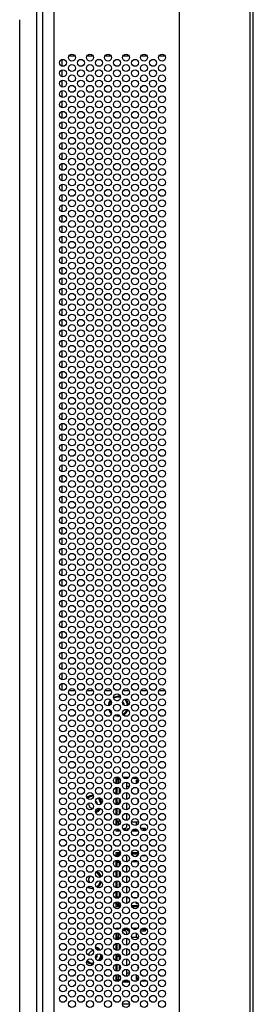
# Model space of a CAD drawing. Header units: millimetres. Extents: x 19 to 844, y 7 to 552.
# Tile 67 of 81: x 481 to 495, y 196 to 253. Entities that reach past the tile are written whole.
import ezdxf

# ---------------------------------------------------------------- set-up
doc = ezdxf.new("R2010")
doc.units = ezdxf.units.MM

msp = doc.modelspace()

# ---------------------------------------------------------------- linework, layer by layer
at = {"color": 7, "linetype": 'Continuous', "lineweight": 25}
for p, q in [((490.42, 279.649), (490.42, 168.81)), ((494.5, 279.649), (494.5, 155.965)), ((494.7, 155.965), (494.7, 279.649)), ((482.22, 155.046), (482.22, 264.526)), ((482.567, 155.335), (482.567, 264.391)), ((483.22, 155.988), (483.22, 264.247)), ((482.215, 162.486), (482.215, 254.466)), ((481.225, 164.337), (481.225, 252.615)), ((484.069, 250.529), (484.412, 250.529)), ((485.109, 250.529), (485.452, 250.529)), ((486.149, 250.529), (486.492, 250.529)), ((487.189, 250.529), (487.532, 250.529)), ((488.229, 250.529), (488.572, 250.529)), ((489.269, 250.529), (489.612, 250.529)), ((483.681, 249.93), (483.681, 250.323)), ((483.681, 249.33), (483.681, 249.723)), ((483.681, 248.73), (483.681, 249.123)), ((483.681, 248.13), (483.681, 248.523)), ((483.681, 247.53), (483.681, 247.923)), ((483.681, 246.93), (483.681, 247.323)), ((483.681, 246.33), (483.681, 246.723)), ((483.681, 245.73), (483.681, 246.123)), ((483.681, 245.13), (483.681, 245.523)), ((483.681, 244.53), (483.681, 244.923)), ((483.681, 243.93), (483.681, 244.323)), ((483.681, 243.33), (483.681, 243.723)), ((483.681, 242.73), (483.681, 243.123)), ((483.681, 242.13), (483.681, 242.523)), ((483.681, 241.53), (483.681, 241.923)), ((483.681, 240.93), (483.681, 241.323)), ((483.681, 240.33), (483.681, 240.723)), ((483.681, 239.73), (483.681, 240.123)), ((483.681, 239.13), (483.681, 239.523)), ((483.681, 238.53), (483.681, 238.923)), ((483.681, 237.93), (483.681, 238.323)), ((483.681, 237.33), (483.681, 237.723)), ((483.681, 236.73), (483.681, 237.123)), ((483.681, 236.13), (483.681, 236.523)), ((483.681, 235.53), (483.681, 235.923)), ((483.681, 234.93), (483.681, 235.323)), ((483.681, 234.33), (483.681, 234.723)), ((483.681, 233.73), (483.681, 234.123)), ((483.681, 233.13), (483.681, 233.523)), ((483.681, 232.53), (483.681, 232.923)), ((483.681, 231.93), (483.681, 232.323)), ((483.681, 231.33), (483.681, 231.723)), ((483.681, 230.73), (483.681, 231.123)), ((483.681, 230.13), (483.681, 230.523)), ((483.681, 229.53), (483.681, 229.923)), ((483.681, 228.93), (483.681, 229.323)), ((483.681, 228.33), (483.681, 228.723)), ((483.681, 227.73), (483.681, 228.123)), ((483.681, 227.13), (483.681, 227.523)), ((483.681, 226.53), (483.681, 226.923)), ((483.681, 225.93), (483.681, 226.323)), ((483.681, 225.33), (483.681, 225.723)), ((483.681, 224.73), (483.681, 225.123)), ((483.681, 224.13), (483.681, 224.523)), ((483.681, 223.53), (483.681, 223.923)), ((483.681, 222.93), (483.681, 223.323)), ((483.681, 222.33), (483.681, 222.723)), ((483.681, 221.73), (483.681, 222.123)), ((483.681, 221.13), (483.681, 221.523)), ((483.681, 220.53), (483.681, 220.923)), ((483.681, 219.93), (483.681, 220.323)), ((483.681, 219.33), (483.681, 219.723)), ((483.681, 218.73), (483.681, 219.123)), ((483.681, 218.13), (483.681, 218.523)), ((483.681, 217.53), (483.681, 217.923)), ((483.681, 216.93), (483.681, 217.323)), ((483.681, 216.33), (483.681, 216.723)), ((483.681, 215.73), (483.681, 216.123)), ((483.681, 215.13), (483.681, 215.523)), ((483.681, 214.53), (483.681, 214.923)), ((483.681, 213.93), (483.681, 214.323)), ((484.43, 213.889), (484.05, 213.889)), ((485.47, 213.889), (485.09, 213.889)), ((486.51, 213.889), (486.13, 213.889)), ((487.55, 213.889), (487.17, 213.889)), ((488.59, 213.889), (488.21, 213.889)), ((489.63, 213.889), (489.25, 213.889)), ((486.832, 213.327), (486.909, 213.339)), ((486.921, 212.479), (486.753, 212.506)), ((486.967, 212.481), (486.921, 212.479)), ((486.791, 208.919), (486.895, 208.919)), ((486.791, 208.533), (486.791, 208.919)), ((486.85, 208.759), (486.85, 208.799)), ((486.85, 208.527), (486.85, 208.759)), ((486.95, 208.759), (486.85, 208.759)), ((486.91, 208.859), (486.91, 208.759)), ((486.91, 208.859), (486.96, 208.859)), ((487.038, 208.759), (486.95, 208.759)), ((486.96, 208.759), (486.96, 208.859)), ((486.96, 208.859), (486.99, 208.859)), ((487.192, 208.919), (487.529, 208.919)), ((487.251, 208.859), (487.462, 208.859)), ((487.405, 208.232), (487.405, 208.621)), ((487.462, 208.859), (487.469, 208.859)), ((487.73, 208.859), (488.03, 208.859)), ((487.826, 208.919), (487.935, 208.919)), ((487.96, 208.759), (488.078, 208.759)), ((487.96, 208.543), (487.96, 208.759)), ((488.071, 208.667), (487.96, 208.667)), ((488.021, 208.869), (488.021, 208.859)), ((488.021, 208.759), (488.021, 208.667)), ((488.291, 208.859), (488.38, 208.859)), ((488.38, 208.859), (488.48, 208.859)), ((488.48, 208.859), (488.48, 208.843)), ((486.791, 207.933), (486.791, 208.32)), ((486.85, 207.927), (486.85, 208.326)), ((486.97, 208.278), (486.97, 207.974)), ((487.405, 208.399), (487.558, 208.399)), ((487.405, 207.632), (487.405, 208.021)), ((488.04, 208.246), (488.04, 208.229)), ((488.04, 208.229), (488.052, 208.229)), ((488.04, 208.189), (488.04, 208.129)), ((488.07, 208.189), (488.04, 208.189)), ((488.08, 208.129), (488.04, 208.129)), ((488.04, 208.089), (488.04, 208.029)), ((488.077, 208.089), (488.04, 208.089)), ((488.055, 208.029), (488.04, 208.029)), ((486.791, 207.333), (486.791, 207.72)), ((486.85, 207.409), (486.85, 207.726)), ((486.85, 207.327), (486.85, 207.409)), ((486.95, 207.409), (486.85, 207.409)), ((486.97, 207.409), (486.95, 207.409)), ((486.97, 207.678), (486.97, 207.409)), ((487.405, 207.032), (487.405, 207.421)), ((488.04, 207.646), (488.04, 207.629)), ((488.052, 207.629), (488.04, 207.629)), ((488.04, 207.589), (488.04, 207.529)), ((488.07, 207.589), (488.04, 207.589)), ((488.08, 207.529), (488.04, 207.529)), ((488.04, 207.489), (488.04, 207.429)), ((488.077, 207.489), (488.04, 207.489)), ((488.055, 207.429), (488.04, 207.429)), ((486.791, 206.733), (486.791, 207.12)), ((486.85, 206.727), (486.85, 207.126)), ((486.97, 207.078), (486.97, 206.774)), ((487.405, 206.432), (487.405, 206.821)), ((488.04, 207.046), (488.04, 207.029)), ((488.052, 207.029), (488.04, 207.029)), ((488.04, 206.989), (488.04, 206.929)), ((488.07, 206.989), (488.04, 206.989)), ((488.08, 206.929), (488.04, 206.929)), ((488.04, 206.889), (488.04, 206.829)), ((488.077, 206.889), (488.04, 206.889)), ((488.055, 206.829), (488.04, 206.829)), ((486.791, 206.133), (486.791, 206.52)), ((486.85, 206.349), (486.85, 206.526)), ((486.85, 206.127), (486.85, 206.349)), ((486.97, 206.349), (486.85, 206.349)), ((486.93, 206.309), (486.859, 206.309)), ((486.97, 206.478), (486.97, 206.349)), ((487.405, 206.059), (487.405, 206.221)), ((487.96, 206.319), (487.68, 206.319)), ((487.96, 206.143), (487.96, 206.319)), ((488.08, 206.319), (487.96, 206.319)), ((488.04, 206.446), (488.04, 206.429)), ((488.052, 206.429), (488.04, 206.429)), ((486.791, 205.799), (486.791, 205.92)), ((487.027, 205.799), (486.791, 205.799)), ((486.85, 205.919), (486.85, 205.926)), ((486.91, 205.914), (486.91, 205.859)), ((486.96, 205.859), (486.91, 205.859)), ((486.99, 205.859), (486.96, 205.859)), ((487.172, 205.959), (487.305, 205.959)), ((487.462, 205.859), (487.251, 205.859)), ((487.462, 205.959), (487.549, 205.959)), ((487.462, 205.859), (487.462, 205.959)), ((487.469, 205.859), (487.462, 205.859)), ((487.522, 205.909), (487.522, 205.959)), ((488.021, 205.799), (487.694, 205.799)), ((488.03, 205.859), (487.73, 205.859)), ((488.021, 205.859), (488.021, 205.799)), ((488.38, 205.959), (488.212, 205.959)), ((488.38, 205.859), (488.291, 205.859)), ((488.38, 205.859), (488.38, 205.959)), ((488.48, 205.959), (488.38, 205.959)), ((488.48, 205.859), (488.38, 205.859)), ((488.48, 205.859), (488.48, 205.959)), ((486.791, 204.559), (487.038, 204.559)), ((486.791, 204.333), (486.791, 204.559)), ((487.683, 204.559), (488.021, 204.559)), ((488.021, 204.559), (488.021, 204.499)), ((486.791, 203.733), (486.791, 204.12)), ((486.85, 204.399), (486.85, 204.439)), ((486.85, 204.327), (486.85, 204.399)), ((486.95, 204.399), (486.85, 204.399)), ((486.85, 204.009), (486.85, 204.126)), ((486.85, 204.009), (486.97, 204.009)), ((486.85, 203.727), (486.85, 204.009)), ((486.859, 204.049), (486.93, 204.049)), ((486.91, 204.499), (486.91, 204.399)), ((486.91, 204.499), (486.96, 204.499)), ((486.994, 204.399), (486.95, 204.399)), ((486.96, 204.399), (486.96, 204.499)), ((486.96, 204.499), (487.038, 204.499)), ((486.97, 204.009), (486.97, 203.774)), ((487.305, 204.399), (487.259, 204.399)), ((487.405, 204.032), (487.405, 204.299)), ((487.405, 204.039), (487.43, 204.039)), ((487.682, 204.499), (488.078, 204.499)), ((487.715, 204.039), (487.96, 204.039)), ((487.96, 204.399), (488.034, 204.399)), ((487.96, 204.343), (487.96, 204.399)), ((487.96, 204.039), (487.96, 204.11)), ((487.96, 204.039), (488.046, 204.039)), ((488.021, 204.399), (488.021, 204.384)), ((488.299, 204.399), (488.38, 204.399)), ((488.38, 204.399), (488.48, 204.399)), ((488.48, 204.41), (488.48, 204.399)), ((486.791, 203.133), (486.791, 203.52)), ((486.85, 203.127), (486.85, 203.526)), ((486.97, 203.478), (486.97, 203.174)), ((487.405, 203.432), (487.405, 203.821)), ((488.08, 203.929), (488.04, 203.929)), ((488.04, 203.929), (488.04, 203.869)), ((488.04, 203.869), (488.072, 203.869)), ((488.055, 203.829), (488.04, 203.829)), ((488.04, 203.829), (488.04, 203.806)), ((488.04, 203.429), (488.04, 203.369)), ((488.052, 203.429), (488.04, 203.429)), ((488.076, 203.369), (488.04, 203.369)), ((486.791, 202.533), (486.791, 202.92)), ((486.85, 202.527), (486.85, 202.926)), ((486.97, 202.878), (486.97, 202.574)), ((487.405, 202.832), (487.405, 203.221)), ((488.08, 203.329), (488.04, 203.329)), ((488.04, 203.329), (488.04, 203.269)), ((488.072, 203.269), (488.04, 203.269)), ((488.04, 203.229), (488.04, 203.206)), ((488.055, 203.229), (488.04, 203.229)), ((488.052, 202.829), (488.04, 202.829)), ((488.04, 202.829), (488.04, 202.769)), ((486.791, 201.933), (486.791, 202.32)), ((486.85, 201.989), (486.85, 202.326)), ((486.97, 202.278), (486.97, 201.989)), ((487.405, 202.232), (487.405, 202.621)), ((488.076, 202.769), (488.04, 202.769)), ((488.04, 202.729), (488.04, 202.669)), ((488.08, 202.729), (488.04, 202.729)), ((488.072, 202.669), (488.04, 202.669)), ((488.04, 202.629), (488.04, 202.606)), ((488.055, 202.629), (488.04, 202.629)), ((486.791, 201.439), (486.791, 201.72)), ((486.85, 201.927), (486.85, 201.989)), ((486.97, 201.989), (486.85, 201.989)), ((486.85, 201.599), (486.85, 201.726)), ((486.93, 201.949), (486.859, 201.949)), ((487.405, 201.699), (487.405, 202.021)), ((487.51, 201.959), (487.405, 201.959)), ((487.96, 201.959), (487.771, 201.959)), ((487.96, 201.943), (487.96, 201.959)), ((487.989, 201.959), (487.96, 201.959)), ((487.96, 201.599), (487.96, 201.71)), ((487.96, 201.691), (487.994, 201.691)), ((488.021, 201.669), (488.021, 201.599)), ((488.04, 202.229), (488.04, 202.169)), ((488.052, 202.229), (488.04, 202.229)), ((488.076, 202.169), (488.04, 202.169)), ((488.08, 202.129), (488.04, 202.129)), ((488.04, 202.129), (488.04, 202.069)), ((488.072, 202.069), (488.04, 202.069)), ((487.02, 201.439), (486.791, 201.439)), ((486.85, 201.599), (486.95, 201.599)), ((486.85, 201.559), (486.85, 201.599)), ((486.91, 201.599), (486.91, 201.499)), ((486.96, 201.499), (486.91, 201.499)), ((486.95, 201.599), (487.027, 201.599)), ((486.96, 201.499), (486.96, 201.599)), ((487.038, 201.499), (486.96, 201.499)), ((488.078, 201.499), (487.682, 201.499)), ((488.021, 201.439), (487.701, 201.439)), ((488.067, 201.599), (487.96, 201.599)), ((488.021, 201.499), (488.021, 201.439)), ((486.791, 200.199), (486.994, 200.199)), ((486.791, 200.133), (486.791, 200.199)), ((487.305, 200.039), (487.161, 200.039)), ((487.195, 200.139), (487.462, 200.139)), ((487.259, 200.199), (487.462, 200.199)), ((487.462, 200.039), (487.462, 200.139)), ((487.462, 200.139), (487.522, 200.139)), ((487.462, 200.039), (487.56, 200.039)), ((487.522, 200.039), (487.522, 200.139)), ((487.522, 200.139), (487.526, 200.139)), ((487.726, 200.199), (488.021, 200.199)), ((487.811, 200.139), (487.95, 200.139)), ((488.021, 200.199), (488.021, 200.184)), ((488.201, 200.039), (488.38, 200.039)), ((488.235, 200.139), (488.38, 200.139)), ((488.38, 200.139), (488.38, 200.039)), ((488.38, 200.139), (488.48, 200.139)), ((488.38, 200.039), (488.48, 200.039)), ((488.48, 200.139), (488.48, 200.039)), ((486.791, 199.533), (486.791, 199.92)), ((486.85, 199.649), (486.85, 199.926)), ((486.85, 199.649), (486.97, 199.649)), ((486.85, 199.527), (486.85, 199.649)), ((486.859, 199.689), (486.93, 199.689)), ((486.97, 199.649), (486.97, 199.574)), ((487.405, 199.832), (487.405, 199.939)), ((487.405, 199.232), (487.405, 199.621)), ((487.686, 199.679), (487.96, 199.679)), ((487.96, 199.679), (487.96, 199.91)), ((487.96, 199.679), (488.075, 199.679)), ((486.791, 198.933), (486.791, 199.32)), ((486.85, 198.927), (486.85, 199.326)), ((486.97, 199.278), (486.97, 198.974)), ((487.405, 198.632), (487.405, 199.021)), ((488.04, 199.246), (488.04, 199.209)), ((488.063, 199.209), (488.04, 199.209)), ((488.076, 199.169), (488.04, 199.169)), ((488.04, 199.169), (488.04, 199.109)), ((488.08, 199.109), (488.04, 199.109)), ((488.04, 199.069), (488.04, 199.009)), ((488.072, 199.069), (488.04, 199.069)), ((488.042, 199.009), (488.04, 199.009)), ((486.791, 198.333), (486.791, 198.72)), ((486.85, 198.689), (486.85, 198.726)), ((486.85, 198.589), (486.85, 198.689)), ((486.95, 198.689), (486.85, 198.689)), ((486.85, 198.589), (486.95, 198.589)), ((486.85, 198.327), (486.85, 198.589)), ((486.95, 198.589), (486.95, 198.689)), ((486.957, 198.689), (486.95, 198.689)), ((486.95, 198.589), (486.97, 198.589)), ((486.97, 198.589), (486.97, 198.374)), ((487.405, 198.032), (487.405, 198.421)), ((488.04, 198.646), (488.04, 198.609)), ((488.063, 198.609), (488.04, 198.609)), ((488.076, 198.569), (488.04, 198.569)), ((488.04, 198.569), (488.04, 198.509)), ((488.08, 198.509), (488.04, 198.509)), ((488.072, 198.469), (488.04, 198.469)), ((488.04, 198.469), (488.04, 198.409)), ((488.042, 198.409), (488.04, 198.409)), ((485.477, 198.19), (485.45, 198.189)), ((486.791, 197.733), (486.791, 198.12)), ((486.85, 197.727), (486.85, 198.126)), ((486.97, 198.078), (486.97, 197.774)), ((487.405, 197.432), (487.405, 197.821)), ((488.04, 198.046), (488.04, 198.009)), ((488.063, 198.009), (488.04, 198.009)), ((488.04, 197.969), (488.04, 197.909)), ((488.076, 197.969), (488.04, 197.969)), ((488.08, 197.909), (488.04, 197.909)), ((488.04, 197.869), (488.04, 197.809)), ((488.072, 197.869), (488.04, 197.869)), ((488.042, 197.809), (488.04, 197.809)), ((486.791, 197.133), (486.791, 197.52)), ((486.85, 197.239), (486.85, 197.526)), ((486.85, 197.239), (486.95, 197.239)), ((486.85, 197.199), (486.85, 197.239)), ((486.91, 197.239), (486.91, 197.139)), ((486.95, 197.239), (487.02, 197.239)), ((487.462, 197.139), (487.195, 197.139)), ((487.558, 197.599), (487.405, 197.599)), ((487.522, 197.139), (487.462, 197.139)), ((487.522, 197.139), (487.522, 197.144)), ((487.526, 197.139), (487.522, 197.139)), ((487.95, 197.139), (487.811, 197.139)), ((487.96, 197.239), (487.96, 197.51)), ((487.96, 197.331), (488.08, 197.331)), ((488.06, 197.239), (487.96, 197.239)), ((488.021, 197.331), (488.021, 197.239)), ((488.38, 197.139), (488.235, 197.139)), ((488.48, 197.139), (488.38, 197.139)), ((488.48, 197.139), (488.48, 197.21)), ((487.553, 197.079), (487.167, 197.079)), ((487.161, 195.839), (487.56, 195.839))]:
    msp.add_line(p, q, dxfattribs=at)
at = {"color": 8, "linetype": 'Continuous', "lineweight": 25}
for p, q in [((486.921, 213.599), (487.03, 213.578)), ((487.004, 212.435), (486.921, 212.419)), ((486.95, 208.559), (486.95, 208.759)), ((487.462, 208.854), (487.462, 208.859)), ((488.38, 208.859), (488.38, 208.827)), ((486.95, 207.359), (486.95, 207.409)), ((486.95, 206.159), (486.95, 206.314)), ((486.96, 205.859), (486.96, 205.886)), ((486.95, 204.359), (486.95, 204.399)), ((486.95, 204.043), (486.95, 204.093)), ((488.38, 204.425), (488.38, 204.399)), ((486.95, 201.599), (486.95, 201.693)), ((486.95, 199.683), (486.95, 199.893)), ((486.95, 197.239), (486.95, 197.493)), ((486.96, 197.166), (486.96, 197.239)), ((487.462, 197.139), (487.462, 197.199)), ((488.38, 197.139), (488.38, 197.225))]:
    msp.add_line(p, q, dxfattribs=at)
at = {"color": 8, "linetype": 'Continuous', "lineweight": 25, "flags": 128}
for points in [[(486.643, 213.526), (486.704, 213.557), (486.921, 213.599)], [(486.921, 212.419), (486.704, 212.46), (486.699, 212.463)]]:
    msp.add_lwpolyline(points, dxfattribs=at)
at = {"color": 7, "linetype": 'Continuous', "lineweight": 25, "flags": 128}
for points in [[(486.392, 213.04), (486.411, 213.154), (486.495, 213.324)], [(487.161, 213.236), (487.226, 213.135), (487.246, 213.062)], [(486.516, 212.666), (486.446, 212.773), (486.439, 212.787)], [(486.859, 206.309), (486.854, 206.311), (486.852, 206.317), (486.851, 206.326), (486.85, 206.338), (486.85, 206.349)], [(486.95, 206.314), (486.938, 206.31), (486.93, 206.309)], [(486.85, 204.009), (486.85, 204.022), (486.851, 204.034), (486.852, 204.043), (486.855, 204.048), (486.859, 204.049)], [(486.93, 204.049), (486.943, 204.047), (486.95, 204.043)], [(485.669, 202.877), (485.627, 202.822), (485.622, 202.817)], [(485.438, 202.549), (485.278, 202.583), (485.215, 202.615)], [(486.859, 201.949), (486.854, 201.951), (486.852, 201.957), (486.851, 201.966), (486.85, 201.978), (486.85, 201.989)], [(486.85, 199.649), (486.85, 199.662), (486.851, 199.674), (486.852, 199.683), (486.855, 199.688), (486.859, 199.689)], [(486.93, 199.689), (486.943, 199.687), (486.95, 199.683)], [(485.114, 198.938), (485.132, 198.957), (485.186, 199.003)], [(485.383, 198.398), (485.355, 198.408), (485.329, 198.421)]]:
    msp.add_lwpolyline(points, dxfattribs=at)
at = {"color": 7, "linetype": 'Continuous', "lineweight": 25}
for centre in [(484.24, 250.426), (485.28, 250.426), (486.32, 250.426), (487.36, 250.426), (488.4, 250.426), (489.44, 250.426), (483.72, 250.126), (484.24, 249.826), (484.76, 250.126), (485.28, 249.826), (485.8, 250.126), (486.32, 249.826), (486.84, 250.126), (487.36, 249.826), (487.88, 250.126), (488.4, 249.826), (488.92, 250.126), (489.44, 249.826), (483.72, 249.526), (484.24, 249.226), (484.76, 249.526), (485.28, 249.226), (485.8, 249.526), (486.32, 249.226), (486.84, 249.526), (487.36, 249.226), (487.88, 249.526), (488.4, 249.226), (488.92, 249.526), (489.44, 249.226), (483.72, 248.926), (484.24, 248.626), (484.76, 248.926), (485.28, 248.626), (485.8, 248.926), (486.32, 248.626), (486.84, 248.926), (487.36, 248.626), (487.88, 248.926), (488.4, 248.626), (488.92, 248.926), (489.44, 248.626), (483.72, 248.326), (484.76, 248.326), (485.8, 248.326), (486.84, 248.326), (487.88, 248.326), (488.92, 248.326), (483.72, 247.726), (484.24, 248.026), (484.76, 247.726), (485.28, 248.026), (485.8, 247.726), (486.32, 248.026), (486.84, 247.726), (487.36, 248.026), (487.88, 247.726), (488.4, 248.026), (488.92, 247.726), (489.44, 248.026), (483.72, 247.126), (484.24, 247.426), (484.76, 247.126), (485.28, 247.426), (485.8, 247.126), (486.32, 247.426), (486.84, 247.126), (487.36, 247.426), (487.88, 247.126), (488.4, 247.426), (488.92, 247.126), (489.44, 247.426), (483.72, 246.526), (484.24, 246.826), (484.76, 246.526), (485.28, 246.826), (485.8, 246.526), (486.32, 246.826), (486.84, 246.526), (487.36, 246.826), (487.88, 246.526), (488.4, 246.826), (488.92, 246.526), (489.44, 246.826), (483.72, 245.926), (484.24, 246.226), (484.76, 245.926), (485.28, 246.226), (485.8, 245.926), (486.32, 246.226), (486.84, 245.926), (487.36, 246.226), (487.88, 245.926), (488.4, 246.226), (488.92, 245.926), (489.44, 246.226), (483.72, 245.326), (484.24, 245.626), (484.76, 245.326), (485.28, 245.626), (485.8, 245.326), (486.32, 245.626), (486.84, 245.326), (487.36, 245.626), (487.88, 245.326), (488.4, 245.626), (488.92, 245.326), (489.44, 245.626), (483.72, 244.726), (484.24, 245.026), (484.76, 244.726), (485.28, 245.026), (485.8, 244.726), (486.32, 245.026), (486.84, 244.726), (487.36, 245.026), (487.88, 244.726), (488.4, 245.026), (488.92, 244.726), (489.44, 245.026), (483.72, 244.126), (484.24, 244.426), (484.76, 244.126), (485.28, 244.426), (485.8, 244.126), (486.32, 244.426), (486.84, 244.126), (487.36, 244.426), (487.88, 244.126), (488.4, 244.426), (488.92, 244.126), (489.44, 244.426), (483.72, 243.526), (484.24, 243.826), (484.76, 243.526), (485.28, 243.826), (485.8, 243.526), (486.32, 243.826), (486.84, 243.526), (487.36, 243.826), (487.88, 243.526), (488.4, 243.826), (488.92, 243.526), (489.44, 243.826), (484.24, 243.226), (485.28, 243.226), (486.32, 243.226), (487.36, 243.226), (488.4, 243.226), (489.44, 243.226), (483.72, 242.926), (484.24, 242.626), (484.76, 242.926), (485.28, 242.626), (485.8, 242.926), (486.32, 242.626), (486.84, 242.926), (487.36, 242.626), (487.88, 242.926), (488.4, 242.626), (488.92, 242.926), (489.44, 242.626), (483.72, 242.326), (484.24, 242.026), (484.76, 242.326), (485.28, 242.026), (485.8, 242.326), (486.32, 242.026), (486.84, 242.326), (487.36, 242.026), (487.88, 242.326), (488.4, 242.026), (488.92, 242.326), (489.44, 242.026), (483.72, 241.726), (484.24, 241.426), (484.76, 241.726), (485.28, 241.426), (485.8, 241.726), (486.32, 241.426), (486.84, 241.726), (487.36, 241.426), (487.88, 241.726), (488.4, 241.426), (488.92, 241.726), (489.44, 241.426), (483.72, 241.126), (484.24, 240.826), (484.76, 241.126), (485.28, 240.826), (485.8, 241.126), (486.32, 240.826), (486.84, 241.126), (487.36, 240.826), (487.88, 241.126), (488.4, 240.826), (488.92, 241.126), (489.44, 240.826), (483.72, 240.526), (484.24, 240.226), (484.76, 240.526), (485.28, 240.226), (485.8, 240.526), (486.32, 240.226), (486.84, 240.526), (487.36, 240.226), (487.88, 240.526), (488.4, 240.226), (488.92, 240.526), (489.44, 240.226), (483.72, 239.926), (484.24, 239.626), (484.76, 239.926), (485.28, 239.626), (485.8, 239.926), (486.32, 239.626), (486.84, 239.926), (487.36, 239.626), (487.88, 239.926), (488.4, 239.626), (488.92, 239.926), (489.44, 239.626), (483.72, 239.326), (484.24, 239.026), (484.76, 239.326), (485.28, 239.026), (485.8, 239.326), (486.32, 239.026), (486.84, 239.326), (487.36, 239.026), (487.88, 239.326), (488.4, 239.026), (488.92, 239.326), (489.44, 239.026), (483.72, 238.726), (484.24, 238.426), (484.76, 238.726), (485.28, 238.426), (485.8, 238.726), (486.32, 238.426), (486.84, 238.726), (487.36, 238.426), (487.88, 238.726), (488.4, 238.426), (488.92, 238.726), (489.44, 238.426), (483.72, 238.126), (484.24, 237.826), (484.76, 238.126), (485.28, 237.826), (485.8, 238.126), (486.32, 237.826), (486.84, 238.126), (487.36, 237.826), (487.88, 238.126), (488.4, 237.826), (488.92, 238.126), (489.44, 237.826), (483.72, 237.526), (484.76, 237.526), (485.8, 237.526), (486.84, 237.526), (487.88, 237.526), (488.92, 237.526), (483.72, 236.926), (484.24, 237.226), (484.76, 236.926), (485.28, 237.226), (485.8, 236.926), (486.32, 237.226), (486.84, 236.926), (487.36, 237.226), (487.88, 236.926), (488.4, 237.226), (488.92, 236.926), (489.44, 237.226), (483.72, 236.326), (484.24, 236.626), (484.76, 236.326), (485.28, 236.626), (485.8, 236.326), (486.32, 236.626), (486.84, 236.326), (487.36, 236.626), (487.88, 236.326), (488.4, 236.626), (488.92, 236.326), (489.44, 236.626), (483.72, 235.726), (484.24, 236.026), (484.76, 235.726), (485.28, 236.026), (485.8, 235.726), (486.32, 236.026), (486.84, 235.726), (487.36, 236.026), (487.88, 235.726), (488.4, 236.026), (488.92, 235.726), (489.44, 236.026), (483.72, 235.126), (484.24, 235.426), (484.76, 235.126), (485.28, 235.426), (485.8, 235.126), (486.32, 235.426), (486.84, 235.126), (487.36, 235.426), (487.88, 235.126), (488.4, 235.426), (488.92, 235.126), (489.44, 235.426), (483.72, 234.526), (484.24, 234.826), (484.76, 234.526), (485.28, 234.826), (485.8, 234.526), (486.32, 234.826), (486.84, 234.526), (487.36, 234.826), (487.88, 234.526), (488.4, 234.826), (488.92, 234.526), (489.44, 234.826), (483.72, 233.926), (484.24, 234.226), (484.76, 233.926), (485.28, 234.226), (485.8, 233.926), (486.32, 234.226), (486.84, 233.926), (487.36, 234.226), (487.88, 233.926), (488.4, 234.226), (488.92, 233.926), (489.44, 234.226), (483.72, 233.326), (484.24, 233.626), (484.76, 233.326), (485.28, 233.626), (485.8, 233.326), (486.32, 233.626), (486.84, 233.326), (487.36, 233.626), (487.88, 233.326), (488.4, 233.626), (488.92, 233.326), (489.44, 233.626), (483.72, 232.726), (484.24, 233.026), (484.76, 232.726), (485.28, 233.026), (485.8, 232.726), (486.32, 233.026), (486.84, 232.726), (487.36, 233.026), (487.88, 232.726), (488.4, 233.026), (488.92, 232.726), (489.44, 233.026), (484.24, 232.426), (485.28, 232.426), (486.32, 232.426), (487.36, 232.426), (488.4, 232.426), (489.44, 232.426), (483.72, 232.126), (484.24, 231.826), (484.76, 232.126), (485.28, 231.826), (485.8, 232.126), (486.32, 231.826), (486.84, 232.126), (487.36, 231.826), (487.88, 232.126), (488.4, 231.826), (488.92, 232.126), (489.44, 231.826), (483.72, 231.526), (484.24, 231.226), (484.76, 231.526), (485.28, 231.226), (485.8, 231.526), (486.32, 231.226), (486.84, 231.526), (487.36, 231.226), (487.88, 231.526), (488.4, 231.226), (488.92, 231.526), (489.44, 231.226), (483.72, 230.926), (484.24, 230.626), (484.76, 230.926), (485.28, 230.626), (485.8, 230.926), (486.32, 230.626), (486.84, 230.926), (487.36, 230.626), (487.88, 230.926), (488.4, 230.626), (488.92, 230.926), (489.44, 230.626), (483.72, 230.326), (484.24, 230.026), (484.76, 230.326), (485.28, 230.026), (485.8, 230.326), (486.32, 230.026), (486.84, 230.326), (487.36, 230.026), (487.88, 230.326), (488.4, 230.026), (488.92, 230.326), (489.44, 230.026), (483.72, 229.726), (484.24, 229.426), (484.76, 229.726), (485.28, 229.426), (485.8, 229.726), (486.32, 229.426), (486.84, 229.726), (487.36, 229.426), (487.88, 229.726), (488.4, 229.426), (488.92, 229.726), (489.44, 229.426), (483.72, 229.126), (484.24, 228.826), (484.76, 229.126), (485.28, 228.826), (485.8, 229.126), (486.32, 228.826), (486.84, 229.126), (487.36, 228.826), (487.88, 229.126), (488.4, 228.826), (488.92, 229.126), (489.44, 228.826), (483.72, 228.526), (484.24, 228.226), (484.76, 228.526), (485.28, 228.226), (485.8, 228.526), (486.32, 228.226), (486.84, 228.526), (487.36, 228.226), (487.88, 228.526), (488.4, 228.226), (488.92, 228.526), (489.44, 228.226), (483.72, 227.926), (484.24, 227.626), (484.76, 227.926), (485.28, 227.626), (485.8, 227.926), (486.32, 227.626), (486.84, 227.926), (487.36, 227.626), (487.88, 227.926), (488.4, 227.626), (488.92, 227.926), (489.44, 227.626), (483.72, 227.326), (484.24, 227.026), (484.76, 227.326), (485.28, 227.026), (485.8, 227.326), (486.32, 227.026), (486.84, 227.326), (487.36, 227.026), (487.88, 227.326), (488.4, 227.026), (488.92, 227.326), (489.44, 227.026), (483.72, 226.726), (484.76, 226.726), (485.8, 226.726), (486.84, 226.726), (487.88, 226.726), (488.92, 226.726), (483.72, 226.126), (484.24, 226.426), (484.76, 226.126), (485.28, 226.426), (485.8, 226.126), (486.32, 226.426), (486.84, 226.126), (487.36, 226.426), (487.88, 226.126), (488.4, 226.426), (488.92, 226.126), (489.44, 226.426), (483.72, 225.526), (484.24, 225.826), (484.76, 225.526), (485.28, 225.826), (485.8, 225.526), (486.32, 225.826), (486.84, 225.526), (487.36, 225.826), (487.88, 225.526), (488.4, 225.826), (488.92, 225.526), (489.44, 225.826), (483.72, 224.926), (484.24, 225.226), (484.76, 224.926), (485.28, 225.226), (485.8, 224.926), (486.32, 225.226), (486.84, 224.926), (487.36, 225.226), (487.88, 224.926), (488.4, 225.226), (488.92, 224.926), (489.44, 225.226), (483.72, 224.326), (484.24, 224.626), (484.76, 224.326), (485.28, 224.626), (485.8, 224.326), (486.32, 224.626), (486.84, 224.326), (487.36, 224.626), (487.88, 224.326), (488.4, 224.626), (488.92, 224.326), (489.44, 224.626), (483.72, 223.726), (484.24, 224.026), (484.76, 223.726), (485.28, 224.026), (485.8, 223.726), (486.32, 224.026), (486.84, 223.726), (487.36, 224.026), (487.88, 223.726), (488.4, 224.026), (488.92, 223.726), (489.44, 224.026), (483.72, 223.126), (484.24, 223.426), (484.76, 223.126), (485.28, 223.426), (485.8, 223.126), (486.32, 223.426), (486.84, 223.126), (487.36, 223.426), (487.88, 223.126), (488.4, 223.426), (488.92, 223.126), (489.44, 223.426), (483.72, 222.526), (484.24, 222.826), (484.76, 222.526), (485.28, 222.826), (485.8, 222.526), (486.32, 222.826), (486.84, 222.526), (487.36, 222.826), (487.88, 222.526), (488.4, 222.826), (488.92, 222.526), (489.44, 222.826), (483.72, 221.926), (484.24, 222.226), (484.76, 221.926), (485.28, 222.226), (485.8, 221.926), (486.32, 222.226), (486.84, 221.926), (487.36, 222.226), (487.88, 221.926), (488.4, 222.226), (488.92, 221.926), (489.44, 222.226), (484.24, 221.626), (485.28, 221.626), (486.32, 221.626), (487.36, 221.626), (488.4, 221.626), (489.44, 221.626), (483.72, 221.326), (484.24, 221.026), (484.76, 221.326), (485.28, 221.026), (485.8, 221.326), (486.32, 221.026), (486.84, 221.326), (487.36, 221.026), (487.88, 221.326), (488.4, 221.026), (488.92, 221.326), (489.44, 221.026), (483.72, 220.726), (484.24, 220.426), (484.76, 220.726), (485.28, 220.426), (485.8, 220.726), (486.32, 220.426), (486.84, 220.726), (487.36, 220.426), (487.88, 220.726), (488.4, 220.426), (488.92, 220.726), (489.44, 220.426), (483.72, 220.126), (484.24, 219.826), (484.76, 220.126), (485.28, 219.826), (485.8, 220.126), (486.32, 219.826), (486.84, 220.126), (487.36, 219.826), (487.88, 220.126), (488.4, 219.826), (488.92, 220.126), (489.44, 219.826), (483.72, 219.526), (484.24, 219.226), (484.76, 219.526), (485.28, 219.226), (485.8, 219.526), (486.32, 219.226), (486.84, 219.526), (487.36, 219.226), (487.88, 219.526), (488.4, 219.226), (488.92, 219.526), (489.44, 219.226), (483.72, 218.926), (484.24, 218.626), (484.76, 218.926), (485.28, 218.626), (485.8, 218.926), (486.32, 218.626), (486.84, 218.926), (487.36, 218.626), (487.88, 218.926), (488.4, 218.626), (488.92, 218.926), (489.44, 218.626), (483.72, 218.326), (484.24, 218.026), (484.76, 218.326), (485.28, 218.026), (485.8, 218.326), (486.32, 218.026), (486.84, 218.326), (487.36, 218.026), (487.88, 218.326), (488.4, 218.026), (488.92, 218.326), (489.44, 218.026), (483.72, 217.726), (484.24, 217.426), (484.76, 217.726), (485.28, 217.426), (485.8, 217.726), (486.32, 217.426), (486.84, 217.726), (487.36, 217.426), (487.88, 217.726), (488.4, 217.426), (488.92, 217.726), (489.44, 217.426), (483.72, 217.126), (484.24, 216.826), (484.76, 217.126), (485.28, 216.826), (485.8, 217.126), (486.32, 216.826), (486.84, 217.126), (487.36, 216.826), (487.88, 217.126), (488.4, 216.826), (488.92, 217.126), (489.44, 216.826), (483.72, 216.526), (484.76, 216.526), (485.8, 216.526), (486.84, 216.526), (487.88, 216.526), (488.92, 216.526), (483.72, 215.926), (484.24, 216.226), (484.76, 215.926), (485.28, 216.226), (485.8, 215.926), (486.32, 216.226), (486.84, 215.926), (487.36, 216.226), (487.88, 215.926), (488.4, 216.226), (488.92, 215.926), (489.44, 216.226), (483.72, 215.326), (484.24, 215.626), (484.76, 215.326), (485.28, 215.626), (485.8, 215.326), (486.32, 215.626), (486.84, 215.326), (487.36, 215.626), (487.88, 215.326), (488.4, 215.626), (488.92, 215.326), (489.44, 215.626), (483.72, 214.726), (484.24, 215.026), (484.76, 214.726), (485.28, 215.026), (485.8, 214.726), (486.32, 215.026), (486.84, 214.726), (487.36, 215.026), (487.88, 214.726), (488.4, 215.026), (488.92, 214.726), (489.44, 215.026), (483.72, 214.126), (484.24, 214.426), (484.76, 214.126), (485.28, 214.426), (485.8, 214.126), (486.32, 214.426), (486.84, 214.126), (487.36, 214.426), (487.88, 214.126), (488.4, 214.426), (488.92, 214.126), (489.44, 214.426), (483.72, 213.526), (484.24, 213.826), (484.76, 213.526), (485.28, 213.826), (485.8, 213.526), (486.32, 213.826), (486.84, 213.526), (487.36, 213.826), (487.88, 213.526), (488.4, 213.826), (488.92, 213.526), (489.44, 213.826), (483.72, 212.926), (484.24, 213.226), (484.76, 212.926), (485.28, 213.226), (485.8, 212.926), (486.32, 213.226), (486.84, 212.926), (487.36, 213.226), (487.88, 212.926), (488.4, 213.226), (488.92, 212.926), (489.44, 213.226), (483.72, 212.326), (484.24, 212.626), (484.76, 212.326), (485.28, 212.626), (485.8, 212.326), (486.32, 212.626), (486.84, 212.326), (487.36, 212.626), (487.88, 212.326), (488.4, 212.626), (488.92, 212.326), (489.44, 212.626), (483.72, 211.726), (484.24, 212.026), (484.76, 211.726), (485.28, 212.026), (485.8, 211.726), (486.32, 212.026), (486.84, 211.726), (487.36, 212.026), (487.88, 211.726), (488.4, 212.026), (488.92, 211.726), (489.44, 212.026), (483.72, 211.126), (484.24, 211.426), (484.76, 211.126), (485.28, 211.426), (485.8, 211.126), (486.32, 211.426), (486.84, 211.126), (487.36, 211.426), (487.88, 211.126), (488.4, 211.426), (488.92, 211.126), (489.44, 211.426), (484.24, 210.826), (485.28, 210.826), (486.32, 210.826), (487.36, 210.826), (488.4, 210.826), (489.44, 210.826), (483.72, 210.526), (484.24, 210.226), (484.76, 210.526), (485.28, 210.226), (485.8, 210.526), (486.32, 210.226), (486.84, 210.526), (487.36, 210.226), (487.88, 210.526), (488.4, 210.226), (488.92, 210.526), (489.44, 210.226), (483.72, 209.926), (484.24, 209.626), (484.76, 209.926), (485.28, 209.626), (485.8, 209.926), (486.32, 209.626), (486.84, 209.926), (487.36, 209.626), (487.88, 209.926), (488.4, 209.626), (488.92, 209.926), (489.44, 209.626), (483.72, 209.326), (484.24, 209.026), (484.76, 209.326), (485.28, 209.026), (485.8, 209.326), (486.32, 209.026), (486.84, 209.326), (487.36, 209.026), (487.88, 209.326), (488.4, 209.026), (488.92, 209.326), (489.44, 209.026), (483.72, 208.726), (484.24, 208.426), (484.76, 208.726), (485.28, 208.426), (485.8, 208.726), (486.32, 208.426), (486.84, 208.726), (487.36, 208.426), (487.88, 208.726), (488.4, 208.426), (488.92, 208.726), (489.44, 208.426), (483.72, 208.126), (484.24, 207.826), (484.76, 208.126), (485.28, 207.826), (485.8, 208.126), (486.32, 207.826), (486.84, 208.126), (487.36, 207.826), (487.88, 208.126), (488.4, 207.826), (488.92, 208.126), (489.44, 207.826), (483.72, 207.526), (484.24, 207.226), (484.76, 207.526), (485.28, 207.226), (485.8, 207.526), (486.32, 207.226), (486.84, 207.526), (487.36, 207.226), (487.88, 207.526), (488.4, 207.226), (488.92, 207.526), (489.44, 207.226), (483.72, 206.926), (484.24, 206.626), (484.76, 206.926), (485.28, 206.626), (485.8, 206.926), (486.32, 206.626), (486.84, 206.926), (487.36, 206.626), (487.88, 206.926), (488.4, 206.626), (488.92, 206.926), (489.44, 206.626), (483.72, 206.326), (484.24, 206.026), (484.76, 206.326), (485.28, 206.026), (485.8, 206.326), (486.32, 206.026), (486.84, 206.326), (487.36, 206.026), (487.88, 206.326), (488.4, 206.026), (488.92, 206.326), (489.44, 206.026), (483.72, 205.726), (484.76, 205.726), (485.8, 205.726), (486.84, 205.726), (487.88, 205.726), (488.92, 205.726), (483.72, 205.126), (484.24, 205.426), (484.76, 205.126), (485.28, 205.426), (485.8, 205.126), (486.32, 205.426), (486.84, 205.126), (487.36, 205.426), (487.88, 205.126), (488.4, 205.426), (488.92, 205.126), (489.44, 205.426), (483.72, 204.526), (484.24, 204.826), (484.76, 204.526), (485.28, 204.826), (485.8, 204.526), (486.32, 204.826), (486.84, 204.526), (487.36, 204.826), (487.88, 204.526), (488.4, 204.826), (488.92, 204.526), (489.44, 204.826), (483.72, 203.926), (484.24, 204.226), (484.76, 203.926), (485.28, 204.226), (485.8, 203.926), (486.32, 204.226), (486.84, 203.926), (487.36, 204.226), (487.88, 203.926), (488.4, 204.226), (488.92, 203.926), (489.44, 204.226), (483.72, 203.326), (484.24, 203.626), (484.76, 203.326), (485.28, 203.626), (485.8, 203.326), (486.32, 203.626), (486.84, 203.326), (487.36, 203.626), (487.88, 203.326), (488.4, 203.626), (488.92, 203.326), (489.44, 203.626), (483.72, 202.726), (484.24, 203.026), (484.76, 202.726), (485.28, 203.026), (485.8, 202.726), (486.32, 203.026), (486.84, 202.726), (487.36, 203.026), (487.88, 202.726), (488.4, 203.026), (488.92, 202.726), (489.44, 203.026), (483.72, 202.126), (484.24, 202.426), (484.76, 202.126), (485.28, 202.426), (485.8, 202.126), (486.32, 202.426), (486.84, 202.126), (487.36, 202.426), (487.88, 202.126), (488.4, 202.426), (488.92, 202.126), (489.44, 202.426), (483.72, 201.526), (484.24, 201.826), (484.76, 201.526), (485.28, 201.826), (485.8, 201.526), (486.32, 201.826), (486.84, 201.526), (487.36, 201.826), (487.88, 201.526), (488.4, 201.826), (488.92, 201.526), (489.44, 201.826), (483.72, 200.926), (484.24, 201.226), (484.76, 200.926), (485.28, 201.226), (485.8, 200.926), (486.32, 201.226), (486.84, 200.926), (487.36, 201.226), (487.88, 200.926), (488.4, 201.226), (488.92, 200.926), (489.44, 201.226), (484.24, 200.626), (485.28, 200.626), (486.32, 200.626), (487.36, 200.626), (488.4, 200.626), (489.44, 200.626), (483.72, 200.326), (484.24, 200.026), (484.76, 200.326), (485.28, 200.026), (485.8, 200.326), (486.32, 200.026), (486.84, 200.326), (487.36, 200.026), (487.88, 200.326), (488.4, 200.026), (488.92, 200.326), (489.44, 200.026), (483.72, 199.726), (484.24, 199.426), (484.76, 199.726), (485.28, 199.426), (485.8, 199.726), (486.32, 199.426), (486.84, 199.726), (487.36, 199.426), (487.88, 199.726), (488.4, 199.426), (488.92, 199.726), (489.44, 199.426), (483.72, 199.126), (484.24, 198.826), (484.76, 199.126), (485.28, 198.826), (485.8, 199.126), (486.32, 198.826), (486.84, 199.126), (487.36, 198.826), (487.88, 199.126), (488.4, 198.826), (488.92, 199.126), (489.44, 198.826), (483.72, 198.526), (484.24, 198.226), (484.76, 198.526), (485.28, 198.226), (485.8, 198.526), (486.32, 198.226), (486.84, 198.526), (487.36, 198.226), (487.88, 198.526), (488.4, 198.226), (488.92, 198.526), (489.44, 198.226), (483.72, 197.926), (484.24, 197.626), (484.76, 197.926), (485.28, 197.626), (485.8, 197.926), (486.32, 197.626), (486.84, 197.926), (487.36, 197.626), (487.88, 197.926), (488.4, 197.626), (488.92, 197.926), (489.44, 197.626), (483.72, 197.326), (484.24, 197.026), (484.76, 197.326), (485.28, 197.026), (485.8, 197.326), (486.32, 197.026), (486.84, 197.326), (487.36, 197.026), (487.88, 197.326), (488.4, 197.026), (488.92, 197.326), (489.44, 197.026), (483.72, 196.726), (484.24, 196.426), (484.76, 196.726), (485.28, 196.426), (485.8, 196.726), (486.32, 196.426), (486.84, 196.726), (487.36, 196.426), (487.88, 196.726), (488.4, 196.426), (488.92, 196.726), (489.44, 196.426), (483.72, 196.126), (484.24, 195.826), (484.76, 196.126), (485.28, 195.826), (485.8, 196.126), (486.32, 195.826), (486.84, 196.126), (487.36, 195.826), (487.88, 196.126), (488.4, 195.826), (488.92, 196.126), (489.44, 195.826)]:
    msp.add_circle(centre, 0.2, dxfattribs=at)
at = {"color": 8, "linetype": 'Continuous', "lineweight": 25}
for centre, radius, start, end in [((486.838, 213.04), 0.503, 139.0951, 181.1), ((487.012, 213.062), 0.486, 2.3217, 45.0187), ((486.776, 212.91), 0.419, 192.8862, 230.9401), ((486.961, 212.978), 0.541, 297.1546, 339.6689), ((485.421, 207.433), 0.435, 83.2279, 136.1768), ((485.514, 207.396), 0.439, 0.7963, 50.6415), ((485.522, 207.276), 0.407, 282.3046, 334.7988), ((485.508, 203.053), 0.436, 16.0732, 69.7925), ((485.521, 202.937), 0.42, 295.1132, 350.9957), ((485.416, 202.89), 0.401, 229.8277, 277.4465), ((485.515, 198.719), 0.41, 32.0661, 77.4043), ((485.427, 198.583), 0.455, 222.2621, 273.1001), ((485.51, 198.622), 0.451, 320.6783, 2.118)]:
    msp.add_arc(centre, radius, start, end, dxfattribs=at)
at = {"color": 7, "linetype": 'Continuous', "lineweight": 25}
for centre, radius, start, end in [((486.921, 213.009), 0.53, 76.9682, 120.7087), ((486.921, 213.009), 0.53, 4.1702, 48.5104), ((486.921, 213.009), 0.53, 298.9773, 338.9738), ((486.91, 208.799), 0.06, 90, 180), ((485.45, 207.359), 0.45, 86.3107, 133.6868), ((485.45, 207.359), 0.25, 167.6681, 268.0939), ((485.45, 207.359), 0.25, 358.701, 52.4997), ((485.45, 207.359), 0.45, 359.2982, 51.9025), ((485.45, 207.359), 0.45, 289.4687, 328.4786), ((486.93, 206.349), 0.04, 300, 0), ((486.91, 205.919), 0.06, 180, 270), ((487.305, 206.059), 0.1, 270, 0), ((486.91, 204.439), 0.06, 90, 180), ((486.93, 204.009), 0.04, 0, 60), ((487.305, 204.299), 0.1, 0, 90), ((485.45, 202.999), 0.45, 18.5243, 67.72), ((485.45, 202.999), 0.25, 118.0742, 223.4978), ((485.45, 202.999), 0.45, 296.2335, 347.9525), ((486.93, 201.989), 0.04, 333.4224, 0), ((487.305, 201.699), 0.1, 314.0572, 0), ((486.91, 201.559), 0.06, 180, 270), ((486.91, 200.079), 0.06, 90, 120.9021), ((487.305, 199.939), 0.1, 0, 90), ((486.93, 199.649), 0.04, 0, 60), ((485.45, 198.639), 0.25, 85.3887, 179.0356), ((485.45, 198.639), 0.45, 39.7324, 68.9551), ((485.45, 198.639), 0.45, 221.7881, 270), ((485.45, 198.639), 0.25, 311.2063, 13.17), ((485.45, 198.639), 0.45, 316.3012, 8.0751), ((486.91, 197.199), 0.06, 180, 270)]:
    msp.add_arc(centre, radius, start, end, dxfattribs=at)

doc.saveas('drawing.dxf')
